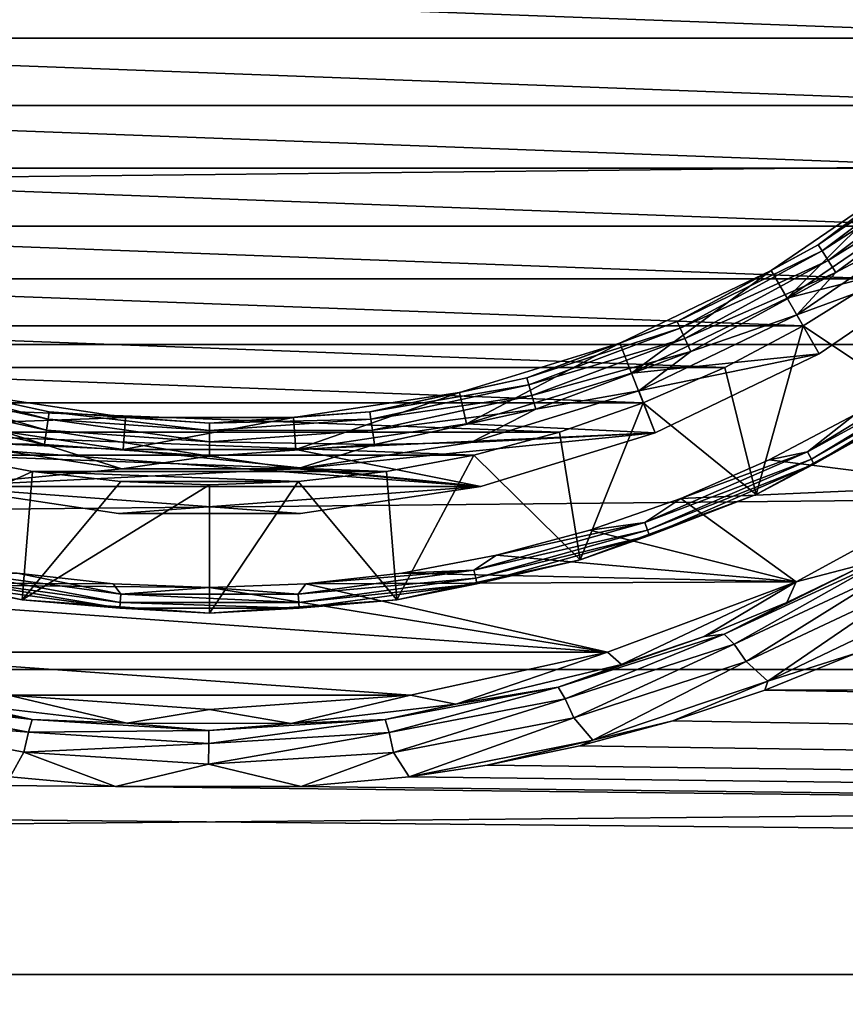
# Model space of a CAD drawing. Header units: metres. Extents: x -128 to 146, y -23 to 80.
# Tile 29 of 113: x -1.48 to 4.95, y -13.3 to -5.62. Entities that reach past the tile are written whole.
import ezdxf

# ---------------------------------------------------------------- set-up
doc = ezdxf.new("R2010")
doc.units = ezdxf.units.M
doc.layers.add('solid_509241_SW0001', color=7, linetype='CONTINUOUS')

msp = doc.modelspace()

# ---------------------------------------------------------------- linework, layer by layer
at = {"layer": 'solid_509241_SW0001'}
for points in [[(7.231997, -5.76721, -40), (-7.231997, -5.76721, -40), (-7.642651, -5.210797, -40)], [(7.642651, -5.210797, -40), (7.231997, -5.76721, -40), (-7.642651, -5.210797, -40)], [(-127.5, -8.155912, 21.505373), (127.5, -8.155912, 21.505373), (127.5, -5.50426, 22.331661)], [(-127.5, -5.50426, 22.331661), (-127.5, -8.155912, 21.505373), (127.5, -5.50426, 22.331661)], [(6.780664, -6.29167, -40), (-6.780664, -6.29167, -40), (-7.231997, -5.76721, -40)], [(7.231997, -5.76721, -40), (6.780664, -6.29167, -40), (-7.231997, -5.76721, -40)], [(6.29167, -6.780664, -40), (-6.29167, -6.780664, -40), (-6.780664, -6.29167, -40)], [(6.780664, -6.29167, -40), (6.29167, -6.780664, -40), (-6.780664, -6.29167, -40)], [(4.741128, -7.37734, -27.723248), (5.742776, -6.627516, -27.723248), (5.455535, -6.841026, -27.6)], [(5.779962, -6.670431, -27.834911), (5.742776, -6.627516, -27.723248), (4.741128, -7.37734, -27.723248)], [(4.771829, -7.42511, -27.834911), (5.779962, -6.670431, -27.834911), (4.741128, -7.37734, -27.723248)], [(5.837942, -6.737344, -27.923532), (5.779962, -6.670431, -27.834911), (4.771829, -7.42511, -27.834911)], [(4.819696, -7.499594, -27.923532), (5.837942, -6.737344, -27.923532), (4.771829, -7.42511, -27.834911)], [(5.91103, -6.821693, -27.980423), (5.837942, -6.737344, -27.923532), (4.819696, -7.499594, -27.923532)], [(5.76721, -7.231997, -40), (-5.76721, -7.231997, -40), (-6.29167, -6.780664, -40)], [(6.29167, -6.780664, -40), (5.76721, -7.231997, -40), (-6.29167, -6.780664, -40)], [(4.880037, -7.593485, -27.980423), (5.91103, -6.821693, -27.980423), (4.819696, -7.499594, -27.923532)], [(4.880037, -7.593485, -27.980423), (5.705183, -7.153557, -28), (5.91103, -6.821693, -27.980423)], [(5.455536, -6.841025, -26.700001), (4.5, -7.794229, -26.555662), (4.375, -7.577722, -26.700001)], [(5.455536, -6.841025, -26.700001), (4.375, -7.577722, -26.700001), (5.455535, -6.841026, -27.6)], [(4.375, -7.577722, -26.700001), (4.375, -7.577723, -27.6), (5.455535, -6.841026, -27.6)], [(4.741128, -7.37734, -27.723248), (5.455535, -6.841026, -27.6), (4.375, -7.577723, -27.6)], [(5.455536, -6.841025, -26.700001), (5.611408, -7.036483, -26.555662), (4.5, -7.794229, -26.555662)], [(5.611408, -7.036483, -26.555662), (5.611426, -7.036469, -27), (4.499958, -7.794253, -27)], [(5.923125, -7.427423, -27), (4.499958, -7.794253, -27), (5.611426, -7.036469, -27)], [(4.5, -7.794229, -26.555662), (5.611408, -7.036483, -26.555662), (4.499958, -7.794253, -27)], [(5.705183, -7.153557, -28), (4.57521, -7.92401, -28), (5.923165, -7.427388, -28)], [(4.880037, -7.593485, -27.980423), (4.57521, -7.92401, -28), (5.705183, -7.153557, -28)], [(5.210797, -7.642651, -40), (-5.210797, -7.642651, -40), (-5.76721, -7.231997, -40)], [(5.76721, -7.231997, -40), (5.210797, -7.642651, -40), (-5.76721, -7.231997, -40)], [(3.642966, -7.976983, -27.723248), (4.741128, -7.37734, -27.723248), (4.375, -7.577723, -27.6)], [(4.771829, -7.42511, -27.834911), (4.741128, -7.37734, -27.723248), (3.642966, -7.976983, -27.723248)], [(3.666555, -8.028635, -27.834911), (4.771829, -7.42511, -27.834911), (3.642966, -7.976983, -27.723248)], [(4.819696, -7.499594, -27.923532), (4.771829, -7.42511, -27.834911), (3.666555, -8.028635, -27.834911)], [(5.923125, -7.427423, -27), (4.749989, -8.227249, -27), (4.499958, -7.794253, -27)], [(4.57521, -7.92401, -28), (4.750011, -8.227234, -28), (5.923165, -7.427388, -28)], [(4.750011, -8.227234, -28), (4.749989, -8.227249, -27), (5.923125, -7.427423, -27)], [(5.923165, -7.427388, -28), (4.750011, -8.227234, -28), (5.923125, -7.427423, -27)], [(3.703335, -8.109173, -27.923532), (4.819696, -7.499594, -27.923532), (3.666555, -8.028635, -27.834911)], [(4.880037, -7.593485, -27.980423), (4.819696, -7.499594, -27.923532), (3.703335, -8.109173, -27.923532)], [(4.375, -7.577722, -26.700001), (3.288069, -8.377864, -26.555662), (3.196734, -8.145145, -26.700001)], [(4.375, -7.577722, -26.700001), (3.196734, -8.145145, -26.700001), (4.375, -7.577723, -27.6)], [(3.196734, -8.145145, -26.700001), (3.196734, -8.145145, -27.6), (4.375, -7.577723, -27.6)], [(3.642966, -7.976983, -27.723248), (4.375, -7.577723, -27.6), (3.196734, -8.145145, -27.6)], [(4.375, -7.577722, -26.700001), (4.5, -7.794229, -26.555662), (3.288069, -8.377864, -26.555662)], [(3.749699, -8.210696, -27.980423), (4.880037, -7.593485, -27.980423), (3.703335, -8.109173, -27.923532)], [(3.749699, -8.210696, -27.980423), (4.57521, -7.92401, -28), (4.880037, -7.593485, -27.980423)], [(4.624931, -8.010773, -40), (-4.624931, -8.010773, -40), (-5.210797, -7.642651, -40)], [(5.210797, -7.642651, -40), (4.624931, -8.010773, -40), (-5.210797, -7.642651, -40)], [(5.541643, -8.622801, -39), (4.624931, -8.010773, -40), (5.210797, -7.642651, -40)], [(3.288069, -8.377864, -26.555662), (4.499958, -7.794253, -27), (3.288026, -8.377881, -27)], [(4.749989, -8.227249, -27), (3.288026, -8.377881, -27), (4.499958, -7.794253, -27)], [(3.288069, -8.377864, -26.555662), (4.5, -7.794229, -26.555662), (4.499958, -7.794253, -27)], [(2.470643, -8.414236, -27.723248), (3.642966, -7.976983, -27.723248), (3.196734, -8.145145, -27.6)], [(3.666555, -8.028635, -27.834911), (3.642966, -7.976983, -27.723248), (2.470643, -8.414236, -27.723248)], [(4.57521, -7.92401, -28), (3.343022, -8.517434, -28), (4.750011, -8.227234, -28)], [(3.749699, -8.210696, -27.980423), (3.343022, -8.517434, -28), (4.57521, -7.92401, -28)], [(4.013522, -8.333917, -40), (-4.013522, -8.333917, -40), (-4.624931, -8.010773, -40)], [(4.624931, -8.010773, -40), (4.013522, -8.333917, -40), (-4.624931, -8.010773, -40)], [(2.486641, -8.46872, -27.834911), (3.666555, -8.028635, -27.834911), (2.470643, -8.414236, -27.723248)], [(3.703335, -8.109173, -27.923532), (3.666555, -8.028635, -27.834911), (2.486641, -8.46872, -27.834911)], [(4.258114, -9.323678, -39), (4.013522, -8.333917, -40), (4.624931, -8.010773, -40)], [(4.258114, -9.323678, -39), (4.624931, -8.010773, -40), (5.541643, -8.622801, -39)], [(2.511585, -8.553673, -27.923532), (3.703335, -8.109173, -27.923532), (2.486641, -8.46872, -27.834911)], [(3.749699, -8.210696, -27.980423), (3.703335, -8.109173, -27.923532), (2.511585, -8.553673, -27.923532)], [(-127.5, -10.688633, 20.365488), (127.5, -10.688633, 20.365488), (127.5, -8.155912, 21.505373)], [(-127.5, -8.155912, 21.505373), (-127.5, -10.688633, 20.365488), (127.5, -8.155912, 21.505373)], [(3.196734, -8.145145, -26.700001), (2.002688, -8.774351, -26.555662), (1.947058, -8.53062, -26.700001)], [(1.947058, -8.53062, -26.700001), (1.947058, -8.53062, -27.6), (3.196734, -8.145145, -27.6)], [(2.470643, -8.414236, -27.723248), (3.196734, -8.145145, -27.6), (1.947058, -8.53062, -27.6)], [(3.196734, -8.145145, -26.700001), (1.947058, -8.53062, -26.700001), (3.196734, -8.145145, -27.6)], [(3.196734, -8.145145, -26.700001), (3.288069, -8.377864, -26.555662), (2.002688, -8.774351, -26.555662)], [(2.543029, -8.660761, -27.980423), (3.749699, -8.210696, -27.980423), (2.511585, -8.553673, -27.923532)], [(2.543029, -8.660761, -27.980423), (3.343022, -8.517434, -28), (3.749699, -8.210696, -27.980423)], [(4.749989, -8.227249, -27), (3.470776, -8.843286, -27), (3.288026, -8.377881, -27)], [(3.343022, -8.517434, -28), (3.470749, -8.843296, -28), (4.750011, -8.227234, -28)], [(4.750011, -8.227234, -28), (3.470749, -8.843296, -28), (4.749989, -8.227249, -27)], [(3.470749, -8.843296, -28), (3.470776, -8.843286, -27), (4.749989, -8.227249, -27)], [(4.658865, -8.991202, -28.015224), (5.839775, -8.273076, -28.015224), (5.024987, -8.703562, -28)], [(5.877224, -8.32613, -28.058634), (5.839775, -8.273076, -28.015224), (4.658865, -8.991202, -28.015224)], [(3.379346, -8.610602, -40), (-3.379346, -8.610602, -40), (-4.013522, -8.333917, -40)], [(4.013522, -8.333917, -40), (3.379346, -8.610602, -40), (-4.013522, -8.333917, -40)], [(4.258114, -9.323678, -39), (3.379346, -8.610602, -40), (4.013522, -8.333917, -40)], [(4.688742, -9.048862, -28.058634), (5.877224, -8.32613, -28.058634), (4.658865, -8.991202, -28.015224)], [(5.902228, -8.361553, -28.123608), (5.877224, -8.32613, -28.058634), (4.688742, -9.048862, -28.058634)], [(4.70869, -9.087359, -28.123608), (5.902228, -8.361553, -28.123608), (4.688742, -9.048862, -28.058634)], [(4.70869, -9.087359, -28.123608), (5.541568, -8.622849, -28.200001), (5.902228, -8.361553, -28.123608)], [(-2.486641, -8.46872, -27.834911), (-1.256106, -8.736407, -27.834911), (-2.470643, -8.414236, -27.723248)], [(-2.470643, -8.414236, -27.723248), (-1.248024, -8.680201, -27.723248), (-1.947058, -8.53062, -27.6)], [(-1.256106, -8.736407, -27.834911), (-1.248024, -8.680201, -27.723248), (-2.470643, -8.414236, -27.723248)], [(1.248024, -8.680201, -27.723248), (2.470643, -8.414236, -27.723248), (1.947058, -8.53062, -27.6)], [(2.486641, -8.46872, -27.834911), (2.470643, -8.414236, -27.723248), (1.248024, -8.680201, -27.723248)], [(2.002688, -8.774351, -26.555662), (3.288069, -8.377864, -26.555662), (2.002745, -8.774339, -27)], [(3.288069, -8.377864, -26.555662), (3.288026, -8.377881, -27), (2.002745, -8.774339, -27)], [(3.470776, -8.843286, -27), (2.002745, -8.774339, -27), (3.288026, -8.377881, -27)], [(-2.511585, -8.553673, -27.923532), (-1.268706, -8.824044, -27.923532), (-2.486641, -8.46872, -27.834911)], [(-1.268706, -8.824044, -27.923532), (-1.256106, -8.736407, -27.834911), (-2.486641, -8.46872, -27.834911)], [(1.256106, -8.736407, -27.834911), (2.486641, -8.46872, -27.834911), (1.248024, -8.680201, -27.723248)], [(2.511585, -8.553673, -27.923532), (2.486641, -8.46872, -27.834911), (1.256106, -8.736407, -27.834911)], [(3.343022, -8.517434, -28), (2.036147, -8.92057, -28), (3.470749, -8.843296, -28)], [(2.543029, -8.660761, -27.980423), (2.036147, -8.92057, -28), (3.343022, -8.517434, -28)], [(-2.543029, -8.660761, -27.980423), (-1.28459, -8.934518, -27.980423), (-2.511585, -8.553673, -27.923532)], [(-1.28459, -8.934518, -27.980423), (-1.268706, -8.824044, -27.923532), (-2.511585, -8.553673, -27.923532)], [(-0.653888, -8.725533, -26.700001), (-2.002688, -8.774351, -26.555662), (-1.947058, -8.53062, -26.700001)], [(-1.947058, -8.53062, -26.700001), (-1.947058, -8.53062, -27.6), (-0.653888, -8.725533, -27.6)], [(-1.248024, -8.680201, -27.723248), (-0.653888, -8.725533, -27.6), (-1.947058, -8.53062, -27.6)], [(-0.653888, -8.725533, -26.700001), (-1.947058, -8.53062, -26.700001), (-0.653888, -8.725533, -27.6)], [(1.947058, -8.53062, -26.700001), (0.672571, -8.974834, -26.555662), (0.653888, -8.725533, -26.700001)], [(0.653888, -8.725533, -26.700001), (0.653889, -8.725533, -27.6), (1.947058, -8.53062, -27.6)], [(1.947058, -8.53062, -26.700001), (0.653888, -8.725533, -26.700001), (1.947058, -8.53062, -27.6)], [(1.248024, -8.680201, -27.723248), (1.947058, -8.53062, -27.6), (0.653889, -8.725533, -27.6)], [(1.947058, -8.53062, -26.700001), (2.002688, -8.774351, -26.555662), (0.672571, -8.974834, -26.555662)], [(1.268706, -8.824044, -27.923532), (2.511585, -8.553673, -27.923532), (1.256106, -8.736407, -27.834911)], [(2.543029, -8.660761, -27.980423), (2.511585, -8.553673, -27.923532), (1.268706, -8.824044, -27.923532)], [(2.726578, -8.839021, -40), (-2.726578, -8.839021, -40), (-3.379346, -8.610602, -40)], [(3.379346, -8.610602, -40), (2.726578, -8.839021, -40), (-3.379346, -8.610602, -40)], [(-2.543029, -8.660761, -27.980423), (-2.036222, -8.920553, -28), (-1.28459, -8.934518, -27.980423)], [(1.28459, -8.934518, -27.980423), (2.543029, -8.660761, -27.980423), (1.268706, -8.824044, -27.923532)], [(1.28459, -8.934518, -27.980423), (2.036147, -8.92057, -28), (2.543029, -8.660761, -27.980423)], [(2.88786, -9.834773, -39), (2.726578, -8.839021, -40), (3.379346, -8.610602, -40)], [(2.88786, -9.834773, -39), (3.379346, -8.610602, -40), (4.258114, -9.323678, -39)], [(4.258114, -9.323678, -39), (5.541568, -8.622849, -28.200001), (4.258003, -9.323729, -28.200001)], [(4.70869, -9.087359, -28.123608), (4.258003, -9.323729, -28.200001), (5.541568, -8.622849, -28.200001)], [(4.258114, -9.323678, -39), (5.541643, -8.622801, -39), (5.541568, -8.622849, -28.200001)], [(-0.653888, -8.725533, -26.700001), (-0.672571, -8.974834, -26.555662), (-2.002688, -8.774351, -26.555662)], [(-1.268706, -8.824044, -27.923532), (0, -8.914784, -27.923532), (-1.256106, -8.736407, -27.834911)], [(-1.256106, -8.736407, -27.834911), (0, -8.826245, -27.834911), (-1.248024, -8.680201, -27.723248)], [(0, -8.914784, -27.923532), (0, -8.826245, -27.834911), (-1.256106, -8.736407, -27.834911)], [(-1.248024, -8.680201, -27.723248), (0, -8.769461, -27.723248), (-0.653888, -8.725533, -27.6)], [(0, -8.826245, -27.834911), (0, -8.769461, -27.723248), (-1.248024, -8.680201, -27.723248)], [(0.653888, -8.725533, -26.700001), (0.672571, -8.974834, -26.555662), (-0.672571, -8.974834, -26.555662)], [(0.653888, -8.725533, -26.700001), (-0.672571, -8.974834, -26.555662), (-0.653888, -8.725533, -26.700001)], [(-0.653888, -8.725533, -26.700001), (-0.653888, -8.725533, -27.6), (0.653889, -8.725533, -27.6)], [(0, -8.769461, -27.723248), (0.653889, -8.725533, -27.6), (-0.653888, -8.725533, -27.6)], [(0.653888, -8.725533, -26.700001), (-0.653888, -8.725533, -26.700001), (0.653889, -8.725533, -27.6)], [(0, -8.769461, -27.723248), (1.248024, -8.680201, -27.723248), (0.653889, -8.725533, -27.6)], [(1.256106, -8.736407, -27.834911), (1.248024, -8.680201, -27.723248), (0, -8.769461, -27.723248)], [(0, -8.826245, -27.834911), (1.256106, -8.736407, -27.834911), (0, -8.769461, -27.723248)], [(1.268706, -8.824044, -27.923532), (1.256106, -8.736407, -27.834911), (0, -8.826245, -27.834911)], [(4.360548, -9.054729, -28), (5.024987, -8.703562, -28), (5.947011, -9.253813, -28)], [(4.658865, -8.991202, -28.015224), (5.024987, -8.703562, -28), (4.360548, -9.054729, -28)], [(-3.470776, -8.843286, -27), (-2.002745, -8.774339, -27), (-0.672608, -8.974832, -27)], [(-2.002688, -8.774351, -26.555662), (-0.672608, -8.974832, -27), (-2.002745, -8.774339, -27)], [(-2.002688, -8.774351, -26.555662), (-0.672571, -8.974834, -26.555662), (-0.672608, -8.974832, -27)], [(-1.28459, -8.934518, -27.980423), (0, -9.026393, -27.980423), (-1.268706, -8.824044, -27.923532)], [(0, -9.026393, -27.980423), (0, -8.914784, -27.923532), (-1.268706, -8.824044, -27.923532)], [(0, -8.914784, -27.923532), (1.268706, -8.824044, -27.923532), (0, -8.826245, -27.834911)], [(1.28459, -8.934518, -27.980423), (1.268706, -8.824044, -27.923532), (0, -8.914784, -27.923532)], [(0.672571, -8.974834, -26.555662), (2.002688, -8.774351, -26.555662), (0.672608, -8.974832, -27)], [(2.002688, -8.774351, -26.555662), (2.002745, -8.774339, -27), (0.672608, -8.974832, -27)], [(3.470776, -8.843286, -27), (0.672608, -8.974832, -27), (2.002745, -8.774339, -27)], [(2.114011, -9.261799, -27), (-3.470776, -8.843286, -27), (-0.672608, -8.974832, -27)], [(2.114011, -9.261799, -27), (-2.114011, -9.261799, -27), (-3.470776, -8.843286, -27)], [(2.058278, -9.018089, -40), (-2.058278, -9.018089, -40), (-2.726578, -8.839021, -40)], [(2.726578, -8.839021, -40), (2.058278, -9.018089, -40), (-2.726578, -8.839021, -40)], [(3.470776, -8.843286, -27), (2.114011, -9.261799, -27), (0.672608, -8.974832, -27)], [(0.683782, -9.124413, -28), (2.113955, -9.261812, -28), (3.470749, -8.843296, -28)], [(2.036147, -8.92057, -28), (0.683782, -9.124413, -28), (3.470749, -8.843296, -28)], [(2.88786, -9.834773, -39), (2.058278, -9.018089, -40), (2.726578, -8.839021, -40)], [(2.113955, -9.261812, -28), (2.114011, -9.261799, -27), (3.470776, -8.843286, -27)], [(3.470749, -8.843296, -28), (2.113955, -9.261812, -28), (3.470776, -8.843286, -27)], [(-0.683859, -9.124408, -28), (-2.036222, -8.920553, -28), (-2.113955, -9.261812, -28)], [(-1.28459, -8.934518, -27.980423), (-2.036222, -8.920553, -28), (-0.683859, -9.124408, -28)], [(-1.28459, -8.934518, -27.980423), (-0.683859, -9.124408, -28), (0, -9.026393, -27.980423)], [(0.672571, -8.974834, -26.555662), (0.672608, -8.974832, -27), (-0.672608, -8.974832, -27)], [(2.114011, -9.261799, -27), (-0.672608, -8.974832, -27), (0.672608, -8.974832, -27)], [(-0.672571, -8.974834, -26.555662), (0.672571, -8.974834, -26.555662), (-0.672608, -8.974832, -27)], [(0, -9.026393, -27.980423), (1.28459, -8.934518, -27.980423), (0, -8.914784, -27.923532)], [(0, -9.026393, -27.980423), (0.683782, -9.124413, -28), (1.28459, -8.934518, -27.980423)], [(1.28459, -8.934518, -27.980423), (0.683782, -9.124413, -28), (2.036147, -8.92057, -28)], [(-2.88786, -9.834773, -39), (-2.058278, -9.018089, -40), (-1.378703, -9.146676, -40)], [(1.378703, -9.146676, -40), (-1.378703, -9.146676, -40), (-2.058278, -9.018089, -40)], [(2.058278, -9.018089, -40), (1.378703, -9.146676, -40), (-2.058278, -9.018089, -40)], [(0, -9.026393, -27.980423), (-0.683859, -9.124408, -28), (0.683782, -9.124413, -28)], [(1.458783, -10.145661, -39), (1.378703, -9.146676, -40), (2.058278, -9.018089, -40)], [(1.458783, -10.145661, -39), (2.058278, -9.018089, -40), (2.88786, -9.834773, -39)], [(3.391171, -9.54184, -28.015224), (4.658865, -8.991202, -28.015224), (3.67166, -9.355288, -28)], [(4.688742, -9.048862, -28.058634), (4.658865, -8.991202, -28.015224), (3.391171, -9.54184, -28.015224)], [(3.412918, -9.60303, -28.058634), (4.688742, -9.048862, -28.058634), (3.391171, -9.54184, -28.015224)], [(4.70869, -9.087359, -28.123608), (4.688742, -9.048862, -28.058634), (3.412918, -9.60303, -28.058634)], [(4.658865, -8.991202, -28.015224), (4.360548, -9.054729, -28), (3.67166, -9.355288, -28)], [(3.67166, -9.355288, -28), (4.360548, -9.054729, -28), (5.947011, -9.253813, -28)], [(0.683782, -9.124413, -28), (-0.683859, -9.124408, -28), (-2.113955, -9.261812, -28)], [(0.683782, -9.124413, -28), (-2.113955, -9.261812, -28), (2.113955, -9.261812, -28)], [(3.427438, -9.643886, -28.123608), (4.70869, -9.087359, -28.123608), (3.412918, -9.60303, -28.058634)], [(3.427438, -9.643886, -28.123608), (4.258003, -9.323729, -28.200001), (4.70869, -9.087359, -28.123608)], [(-2.88786, -9.834773, -39), (-1.378703, -9.146676, -40), (-1.458783, -10.145661, -39)], [(-1.458783, -10.145661, -39), (-1.378703, -9.146676, -40), (-0.691239, -9.224133, -40)], [(0.691239, -9.224133, -40), (-0.691239, -9.224133, -40), (-1.378703, -9.146676, -40)], [(1.378703, -9.146676, -40), (0.691239, -9.224133, -40), (-1.378703, -9.146676, -40)], [(1.458783, -10.145661, -39), (0.691239, -9.224133, -40), (1.378703, -9.146676, -40)], [(0.709965, -9.473431, -27), (-0.709965, -9.473431, -27), (-2.114011, -9.261799, -27)], [(-2.113955, -9.261812, -28), (-2.114011, -9.261799, -27), (-0.709965, -9.473431, -27)], [(2.114011, -9.261799, -27), (0.709965, -9.473431, -27), (-2.114011, -9.261799, -27)], [(-0.709938, -9.473434, -28), (-2.113955, -9.261812, -28), (-0.709965, -9.473431, -27)], [(2.113955, -9.261812, -28), (-2.113955, -9.261812, -28), (-0.709938, -9.473434, -28)], [(-1.458783, -10.145661, -39), (-0.691239, -9.224133, -40), (0, -9.25, -40)], [(-1.458783, -10.145661, -39), (0, -9.25, -40), (0, -10.25, -39)], [(2.113955, -9.261812, -28), (-0.709938, -9.473434, -28), (0.709938, -9.473434, -28)], [(0.691239, -9.224133, -40), (0, -9.25, -40), (-0.691239, -9.224133, -40)], [(0, -10.25, -39), (0, -9.25, -40), (0.691239, -9.224133, -40)], [(0, -10.25, -39), (0.691239, -9.224133, -40), (1.458783, -10.145661, -39)], [(0.709938, -9.473434, -28), (0.709965, -9.473431, -27), (2.114011, -9.261799, -27)], [(2.113955, -9.261812, -28), (0.709938, -9.473434, -28), (2.114011, -9.261799, -27)], [(3.67166, -9.355288, -28), (5.947011, -9.253813, -28), (4.569621, -10.005927, -28)], [(5.135361, -9.856922, -21.44355), (4.569621, -10.005927, -28), (5.947011, -9.253813, -28)], [(2.88786, -9.834773, -39), (4.258003, -9.323729, -28.200001), (2.887758, -9.834804, -28.200001)], [(3.427438, -9.643886, -28.123608), (2.887758, -9.834804, -28.200001), (4.258003, -9.323729, -28.200001)], [(2.88786, -9.834773, -39), (4.258114, -9.323678, -39), (4.258003, -9.323729, -28.200001)], [(2.962304, -9.603501, -28), (3.67166, -9.355288, -28), (4.569621, -10.005927, -28)], [(3.391171, -9.54184, -28.015224), (3.67166, -9.355288, -28), (2.962304, -9.603501, -28)], [(-0.709938, -9.473434, -28), (-0.709965, -9.473431, -27), (0.709965, -9.473431, -27)], [(0.709938, -9.473434, -28), (-0.709938, -9.473434, -28), (0.709965, -9.473431, -27)], [(2.060305, -9.914731, -28.015224), (3.391171, -9.54184, -28.015224), (2.236319, -9.798029, -28)], [(3.412918, -9.60303, -28.058634), (3.391171, -9.54184, -28.015224), (2.060305, -9.914731, -28.015224)], [(3.391171, -9.54184, -28.015224), (2.962304, -9.603501, -28), (2.236319, -9.798029, -28)], [(2.073517, -9.978312, -28.058634), (3.412918, -9.60303, -28.058634), (2.060305, -9.914731, -28.015224)], [(3.427438, -9.643886, -28.123608), (3.412918, -9.60303, -28.058634), (2.073517, -9.978312, -28.058634)], [(2.082339, -10.020765, -28.123608), (3.427438, -9.643886, -28.123608), (2.073517, -9.978312, -28.058634)], [(2.082339, -10.020765, -28.123608), (2.887758, -9.834804, -28.200001), (3.427438, -9.643886, -28.123608)], [(2.236319, -9.798029, -28), (2.962304, -9.603501, -28), (4.569621, -10.005927, -28)], [(1.497883, -9.937747, -28), (2.236319, -9.798029, -28), (4.569621, -10.005927, -28)], [(2.060305, -9.914731, -28.015224), (2.236319, -9.798029, -28), (1.497883, -9.937747, -28)], [(-2.88786, -9.834773, -39), (-1.458783, -10.145661, -39), (-2.887758, -9.834803, -28.200001)], [(-1.458783, -10.145661, -39), (-1.458727, -10.14567, -28.200001), (-2.887758, -9.834803, -28.200001)], [(-2.082339, -10.020765, -28.123608), (-2.887758, -9.834803, -28.200001), (-1.458727, -10.14567, -28.200001)], [(1.458783, -10.145661, -39), (2.887758, -9.834804, -28.200001), (1.458727, -10.14567, -28.200001)], [(2.082339, -10.020765, -28.123608), (1.458727, -10.14567, -28.200001), (2.887758, -9.834804, -28.200001)], [(1.458783, -10.145661, -39), (2.88786, -9.834773, -39), (2.887758, -9.834804, -28.200001)], [(4.008616, -10.41229, -20.890547), (5.135361, -9.856922, -21.44355), (5.228252, -9.850331, -21.202808)], [(4.008616, -10.41229, -20.890547), (5.228252, -9.850331, -21.202808), (4.08691, -10.491354, -20.657299)], [(4.008616, -10.41229, -20.890547), (4.496886, -10.167392, -21.270931), (5.135361, -9.856922, -21.44355)], [(5.228252, -9.850331, -21.202808), (5.323712, -9.915106, -20.971561), (4.08691, -10.491354, -20.657299)], [(5.135361, -9.856922, -21.44355), (4.496886, -10.167392, -21.270931), (4.569621, -10.005927, -28)], [(-1.497883, -9.937747, -28), (-0.75103, -10.021898, -28), (-4.569621, -10.005927, -28)], [(-2.073517, -9.978312, -28.058634), (-0.695491, -10.167718, -28.058634), (-2.060305, -9.914731, -28.015224)], [(-2.060305, -9.914731, -28.015224), (-0.691059, -10.102929, -28.015224), (-1.497883, -9.937747, -28)], [(-0.695491, -10.167718, -28.058634), (-0.691059, -10.102929, -28.015224), (-2.060305, -9.914731, -28.015224)], [(-0.691059, -10.102929, -28.015224), (-0.75103, -10.021898, -28), (-1.497883, -9.937747, -28)], [(0.691059, -10.102929, -28.015224), (2.060305, -9.914731, -28.015224), (0.75103, -10.021898, -28)], [(2.073517, -9.978312, -28.058634), (2.060305, -9.914731, -28.015224), (0.691059, -10.102929, -28.015224)], [(2.060305, -9.914731, -28.015224), (1.497883, -9.937747, -28), (0.75103, -10.021898, -28)], [(0.75103, -10.021898, -28), (1.497883, -9.937747, -28), (4.569621, -10.005927, -28)], [(4.08691, -10.491354, -20.657299), (5.323712, -9.915106, -20.971561), (4.17981, -10.626359, -20.457479)], [(5.323712, -9.915106, -20.971561), (5.439201, -10.034285, -20.773464), (4.17981, -10.626359, -20.457479)], [(3.099072, -10.554419, -28), (-3.099072, -10.554419, -28), (-4.569621, -10.005927, -28)], [(0, -10.049998, -28), (3.099072, -10.554419, -28), (-4.569621, -10.005927, -28)], [(-0.75103, -10.021898, -28), (0, -10.049998, -28), (-4.569621, -10.005927, -28)], [(-2.082339, -10.020765, -28.123608), (-0.69845, -10.210977, -28.123608), (-2.073517, -9.978312, -28.058634)], [(-2.082339, -10.020765, -28.123608), (-1.458727, -10.14567, -28.200001), (-0.69845, -10.210977, -28.123608)], [(-0.69845, -10.210977, -28.123608), (-0.695491, -10.167718, -28.058634), (-2.073517, -9.978312, -28.058634)], [(-0.691059, -10.102929, -28.015224), (0, -10.049998, -28), (-0.75103, -10.021898, -28)], [(-0.691059, -10.102929, -28.015224), (0.691059, -10.102929, -28.015224), (0, -10.049998, -28)], [(0, -10.049998, -28), (0.75103, -10.021898, -28), (3.099072, -10.554419, -28)], [(0.691059, -10.102929, -28.015224), (0.75103, -10.021898, -28), (0, -10.049998, -28)], [(0.695491, -10.167718, -28.058634), (2.073517, -9.978312, -28.058634), (0.691059, -10.102929, -28.015224)], [(2.082339, -10.020765, -28.123608), (2.073517, -9.978312, -28.058634), (0.695491, -10.167718, -28.058634)], [(0.69845, -10.210977, -28.123608), (2.082339, -10.020765, -28.123608), (0.695491, -10.167718, -28.058634)], [(0.69845, -10.210977, -28.123608), (1.458727, -10.14567, -28.200001), (2.082339, -10.020765, -28.123608)], [(0.75103, -10.021898, -28), (4.569621, -10.005927, -28), (3.099072, -10.554419, -28)], [(3.208047, -10.649678, -20.989193), (3.099072, -10.554419, -28), (4.569621, -10.005927, -28)], [(3.85376, -10.430981, -21.118969), (3.208047, -10.649678, -20.989193), (4.569621, -10.005927, -28)], [(4.496886, -10.167392, -21.270931), (3.85376, -10.430981, -21.118969), (4.569621, -10.005927, -28)], [(4.17981, -10.626359, -20.457479), (5.439201, -10.034285, -20.773464), (4.348834, -10.780972, -20.319118)], [(5.439201, -10.034285, -20.773464), (5.623581, -10.168538, -20.637556), (4.348834, -10.780972, -20.319118)], [(-0.695491, -10.167718, -28.058634), (0.695491, -10.167718, -28.058634), (-0.691059, -10.102929, -28.015224)], [(0.695491, -10.167718, -28.058634), (0.691059, -10.102929, -28.015224), (-0.691059, -10.102929, -28.015224)], [(-1.458783, -10.145661, -39), (0, -10.25, -39), (-1.458727, -10.14567, -28.200001)], [(0, -10.25, -39), (0, -10.25, -28.200001), (-1.458727, -10.14567, -28.200001)], [(-0.69845, -10.210977, -28.123608), (-1.458727, -10.14567, -28.200001), (0, -10.25, -28.200001)], [(-0.69845, -10.210977, -28.123608), (0.69845, -10.210977, -28.123608), (-0.695491, -10.167718, -28.058634)], [(0.69845, -10.210977, -28.123608), (0.695491, -10.167718, -28.058634), (-0.695491, -10.167718, -28.058634)], [(1.458783, -10.145661, -39), (1.458727, -10.14567, -28.200001), (0, -10.25, -28.200001)], [(0, -10.25, -39), (1.458783, -10.145661, -39), (0, -10.25, -28.200001)], [(0.69845, -10.210977, -28.123608), (0, -10.25, -28.200001), (1.458727, -10.14567, -28.200001)], [(4.008616, -10.41229, -20.890547), (3.85376, -10.430981, -21.118969), (4.496886, -10.167392, -21.270931)], [(4.348834, -10.780972, -20.319118), (5.623581, -10.168538, -20.637556), (5.037404, -10.560819, -20.43206)], [(-0.69845, -10.210977, -28.123608), (0, -10.25, -28.200001), (0.69845, -10.210977, -28.123608)], [(2.715792, -10.825943, -20.647196), (3.85376, -10.430981, -21.118969), (4.008616, -10.41229, -20.890547)], [(2.715792, -10.825943, -20.647196), (4.008616, -10.41229, -20.890547), (2.771655, -10.916942, -20.411869)], [(2.715792, -10.825943, -20.647196), (3.208047, -10.649678, -20.989193), (3.85376, -10.430981, -21.118969)], [(4.008616, -10.41229, -20.890547), (4.08691, -10.491354, -20.657299), (2.771655, -10.916942, -20.411869)], [(2.771655, -10.916942, -20.411869), (4.08691, -10.491354, -20.657299), (2.836998, -11.064804, -20.210257)], [(4.08691, -10.491354, -20.657299), (4.17981, -10.626359, -20.457479), (2.836998, -11.064804, -20.210257)], [(1.565405, -10.888044, -28), (-1.565405, -10.888044, -28), (-3.099072, -10.554419, -28)], [(3.099072, -10.554419, -28), (1.565405, -10.888044, -28), (-3.099072, -10.554419, -28)], [(1.918385, -10.959045, -20.799469), (1.565405, -10.888044, -28), (3.099072, -10.554419, -28)], [(3.208047, -10.649678, -20.989193), (1.918385, -10.959045, -20.799469), (3.099072, -10.554419, -28)], [(4.326546, -10.849249, -20.28038), (5.037404, -10.560819, -20.43206), (127.5, -10.688633, -20.365488)], [(4.348834, -10.780972, -20.319118), (5.037404, -10.560819, -20.43206), (4.326546, -10.849249, -20.28038)], [(2.715792, -10.825943, -20.647196), (1.918385, -10.959045, -20.799469), (3.208047, -10.649678, -20.989193)], [(2.836998, -11.064804, -20.210257), (4.17981, -10.626359, -20.457479), (2.986367, -11.238803, -20.067564)], [(4.17981, -10.626359, -20.457479), (4.348834, -10.780972, -20.319118), (2.986367, -11.238803, -20.067564)], [(-127.5, -13.065489, 18.928629), (127.5, -13.065489, 18.928629), (127.5, -10.688633, 20.365488)], [(-127.5, -10.688633, 20.365488), (-127.5, -13.065489, 18.928629), (127.5, -10.688633, 20.365488)], [(127.5, -13.065489, -18.928629), (-127.5, -13.065489, -18.928629), (-127.5, -10.688633, -20.365488)], [(-0.731991, -11.600663, -19.860126), (127.5, -13.065489, -18.928629), (-127.5, -10.688633, -20.365488)], [(-1.552267, -11.525339, -19.903933), (-0.731991, -11.600663, -19.860126), (-127.5, -10.688633, -20.365488)], [(4.326546, -10.849249, -20.28038), (127.5, -10.688633, -20.365488), (127.5, -13.065489, -18.928629)], [(2.986367, -11.238803, -20.067564), (4.348834, -10.780972, -20.319118), (3.608387, -11.09014, -20.14966)], [(4.348834, -10.780972, -20.319118), (4.326546, -10.849249, -20.28038), (3.608387, -11.09014, -20.14966)], [(-2.728163, -10.822853, -20.649), (-1.381602, -11.078218, -20.492924), (-2.784267, -10.913754, -20.413689)], [(-2.728163, -10.822853, -20.649), (-1.927347, -10.957453, -20.800619), (-1.381602, -11.078218, -20.492924)], [(-0.644639, -11.108644, -20.705133), (-1.927347, -10.957453, -20.800619), (-1.565405, -10.888044, -28)], [(1.565405, -10.888044, -28), (0, -11, -28), (-1.565405, -10.888044, -28)], [(-0.644639, -11.108644, -20.705133), (-1.565405, -10.888044, -28), (0, -11, -28)], [(0.635346, -11.109182, -20.704952), (0, -11, -28), (1.565405, -10.888044, -28)], [(1.918385, -10.959045, -20.799469), (0.635346, -11.109182, -20.704952), (1.565405, -10.888044, -28)], [(1.369299, -11.079835, -20.49184), (1.918385, -10.959045, -20.799469), (2.715792, -10.825943, -20.647196)], [(1.369299, -11.079835, -20.49184), (2.715792, -10.825943, -20.647196), (1.398418, -11.178823, -20.25491)], [(2.715792, -10.825943, -20.647196), (2.771655, -10.916942, -20.411869), (1.398418, -11.178823, -20.25491)], [(3.608387, -11.09014, -20.14966), (4.326546, -10.849249, -20.28038), (127.5, -13.065489, -18.928629)], [(-2.784267, -10.913754, -20.413689), (-1.410965, -11.177157, -20.25601), (-2.849897, -11.061514, -20.212091)], [(-1.381602, -11.078218, -20.492924), (-1.410965, -11.177157, -20.25601), (-2.784267, -10.913754, -20.413689)], [(-1.381602, -11.078218, -20.492924), (-1.927347, -10.957453, -20.800619), (-0.644639, -11.108644, -20.705133)], [(1.369299, -11.079835, -20.49184), (0.635346, -11.109182, -20.704952), (1.918385, -10.959045, -20.799469)], [(1.398418, -11.178823, -20.25491), (2.771655, -10.916942, -20.411869), (1.432177, -11.335144, -20.051914)], [(2.771655, -10.916942, -20.411869), (2.836998, -11.064804, -20.210257), (1.432177, -11.335144, -20.051914)], [(0.635346, -11.109182, -20.704952), (-0.644639, -11.108644, -20.705133), (0, -11, -28)], [(-2.849897, -11.061514, -20.212091), (-1.445011, -11.333426, -20.05303), (-1.552267, -11.525339, -19.903933)], [(-1.410965, -11.177157, -20.25601), (-1.445011, -11.333426, -20.05303), (-2.849897, -11.061514, -20.212091)], [(-1.381602, -11.078218, -20.492924), (-0.006268, -11.164963, -20.43885), (-1.410965, -11.177157, -20.25601)], [(-1.381602, -11.078218, -20.492924), (-0.644639, -11.108644, -20.705133), (-0.006268, -11.164963, -20.43885)], [(-0.006268, -11.164963, -20.43885), (-0.644639, -11.108644, -20.705133), (0.635346, -11.109182, -20.704952)], [(1.369299, -11.079835, -20.49184), (1.398418, -11.178823, -20.25491), (-0.006408, -11.266758, -20.201332)], [(-0.006268, -11.164963, -20.43885), (1.369299, -11.079835, -20.49184), (-0.006408, -11.266758, -20.201332)], [(-0.006268, -11.164963, -20.43885), (0.635346, -11.109182, -20.704952), (1.369299, -11.079835, -20.49184)], [(1.432177, -11.335144, -20.051914), (2.836998, -11.064804, -20.210257), (1.554315, -11.525234, -19.903994)], [(2.836998, -11.064804, -20.210257), (2.986367, -11.238803, -20.067564), (1.554315, -11.525234, -19.903994)], [(2.885552, -11.284697, -20.041348), (3.608387, -11.09014, -20.14966), (127.5, -13.065489, -18.928629)], [(2.986367, -11.238803, -20.067564), (3.608387, -11.09014, -20.14966), (2.885552, -11.284697, -20.041348)], [(-1.410965, -11.177157, -20.25601), (-0.006408, -11.266758, -20.201332), (-1.445011, -11.333426, -20.05303)], [(-0.006268, -11.164963, -20.43885), (-0.006408, -11.266758, -20.201332), (-1.410965, -11.177157, -20.25601)], [(1.398418, -11.178823, -20.25491), (1.432177, -11.335144, -20.051914), (-0.006568, -11.426023, -19.997831)], [(-0.006408, -11.266758, -20.201332), (1.398418, -11.178823, -20.25491), (-0.006568, -11.426023, -19.997831)], [(-0.006408, -11.266758, -20.201332), (-0.006568, -11.426023, -19.997831), (-1.445011, -11.333426, -20.05303)], [(2.986367, -11.238803, -20.067564), (2.162503, -11.433839, -19.956636), (1.554315, -11.525234, -19.903994)], [(2.986367, -11.238803, -20.067564), (2.885552, -11.284697, -20.041348), (2.162503, -11.433839, -19.956636)], [(-1.445011, -11.333426, -20.05303), (-0.731991, -11.600663, -19.860126), (-1.552267, -11.525339, -19.903933)], [(-1.445011, -11.333426, -20.05303), (-0.006568, -11.426023, -19.997831), (-0.731991, -11.600663, -19.860126)], [(-0.006568, -11.426023, -19.997831), (1.432177, -11.335144, -20.051914), (0.715217, -11.601447, -19.859669)], [(1.432177, -11.335144, -20.051914), (1.554315, -11.525234, -19.903994), (0.715217, -11.601447, -19.859669)], [(2.162503, -11.433839, -19.956636), (2.885552, -11.284697, -20.041348), (127.5, -13.065489, -18.928629)], [(-0.006568, -11.426023, -19.997831), (0.715217, -11.601447, -19.859669), (-0.731991, -11.600663, -19.860126)], [(1.554315, -11.525234, -19.903994), (2.162503, -11.433839, -19.956636), (127.5, -13.065489, -18.928629)], [(0.715217, -11.601447, -19.859669), (1.554315, -11.525234, -19.903994), (127.5, -13.065489, -18.928629)], [(-0.731991, -11.600663, -19.860126), (0.715217, -11.601447, -19.859669), (127.5, -13.065489, -18.928629)], [(-127.5, -15.251822, 17.215748), (127.5, -15.251822, 17.215748), (127.5, -13.065489, 18.928629)], [(-127.5, -13.065489, 18.928629), (-127.5, -15.251822, 17.215748), (127.5, -13.065489, 18.928629)], [(127.5, -15.251822, -17.215748), (-127.5, -15.251822, -17.215748), (-127.5, -13.065489, -18.928629)], [(127.5, -13.065489, -18.928629), (127.5, -15.251822, -17.215748), (-127.5, -13.065489, -18.928629)]]:
    msp.add_3dface(points, dxfattribs=at)

doc.saveas('drawing.dxf')
